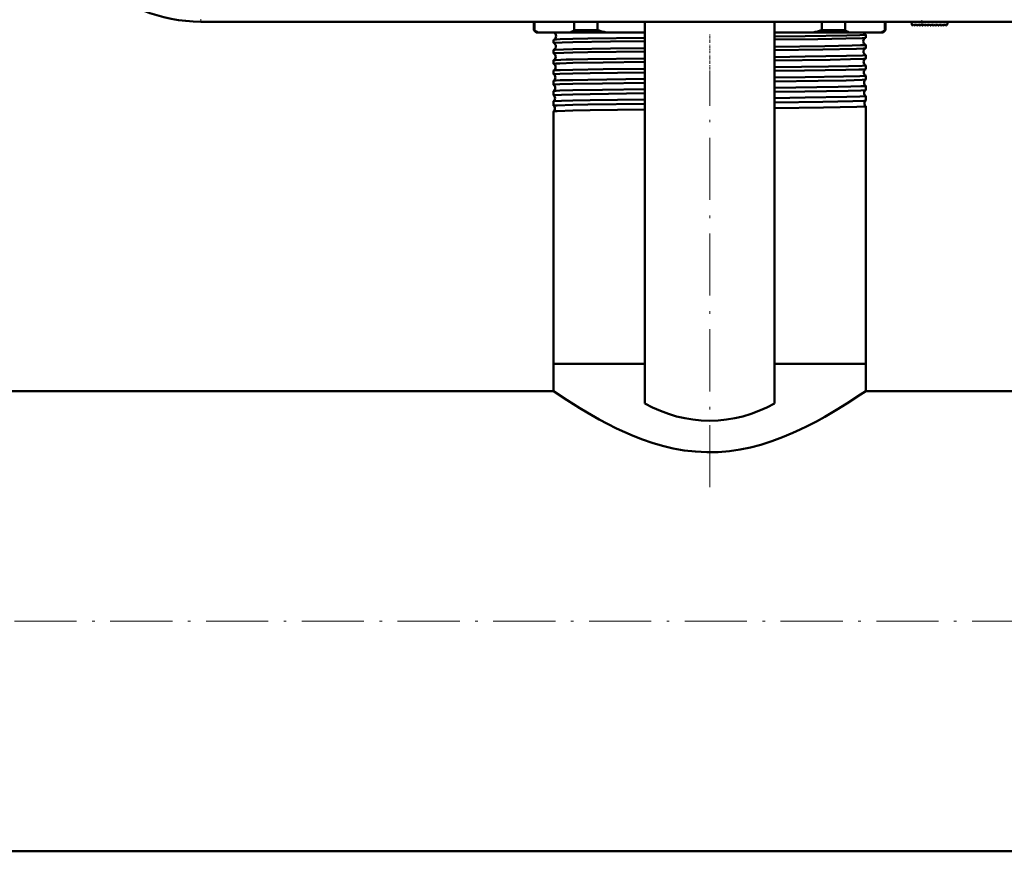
# Model space of a CAD drawing. Extents: x -1768 to 2122, y -1726 to 708.
# Tile 15 of 71: x -237 to -47, y -1670 to -1509. Entities that reach past the tile are written whole.
import ezdxf

# ---------------------------------------------------------------- set-up
doc = ezdxf.new("R2010")
doc.units = 0
doc.linetypes.add('DASHDOT', pattern=[18.5, 12, -3, 0.5, -3])

msp = doc.modelspace()

# ---------------------------------------------------------------- linework, layer by layer
at = {"color": 7, "lineweight": 18}
for p, q in [((-201.72, -1509.24), (-201.72, -1509.74)), ((-62.36, -1510.47), (-62.43, -1509.74))]:
    msp.add_line(p, q, dxfattribs=at)
at = {"color": 7, "lineweight": 50}
for p, q in [((-5.15, -1509.74), (-201.72, -1509.74)), ((-137.43, -1511.35), (-137.43, -1509.74)), ((-137.28, -1509.74), (-137.28, -1511.35)), ((-129.64, -1511.35), (-129.64, -1509.74)), ((-125.1, -1509.74), (-125.1, -1511.35)), ((-115.93, -1583.5), (-115.93, -1509.74)), ((-90.93, -1583.5), (-90.93, -1509.74)), ((-81.77, -1511.35), (-81.77, -1509.74)), ((-77.23, -1509.74), (-77.23, -1511.35)), ((-69.59, -1511.35), (-69.59, -1509.74)), ((-69.43, -1509.74), (-69.43, -1511.35)), ((-64.43, -1509.74), (-64.38, -1510.33)), ((-64.21, -1510.39), (-64.06, -1510.24)), ((-64.06, -1510.24), (-63.92, -1510.44)), ((-63.77, -1510.45), (-63.55, -1510.24)), ((-63.55, -1510.24), (-63.41, -1510.44)), ((-63.26, -1510.45), (-63.04, -1510.24)), ((-63.04, -1510.24), (-62.9, -1510.44)), ((-62.75, -1510.45), (-62.53, -1510.24)), ((-62.53, -1510.24), (-62.39, -1510.44)), ((-62.02, -1510.24), (-62.24, -1510.45)), ((-61.88, -1510.44), (-62.02, -1510.24)), ((-61.51, -1510.24), (-61.73, -1510.45)), ((-61.37, -1510.44), (-61.51, -1510.24)), ((-61, -1510.24), (-61.22, -1510.45)), ((-60.86, -1510.44), (-61, -1510.24)), ((-60.49, -1510.24), (-60.71, -1510.45)), ((-60.35, -1510.44), (-60.49, -1510.24)), ((-59.98, -1510.24), (-60.2, -1510.45)), ((-59.84, -1510.44), (-59.98, -1510.24)), ((-59.47, -1510.24), (-59.69, -1510.45)), ((-59.33, -1510.44), (-59.47, -1510.24)), ((-58.96, -1510.24), (-59.18, -1510.45)), ((-58.82, -1510.44), (-58.96, -1510.24)), ((-58.45, -1510.24), (-58.67, -1510.45)), ((-58.31, -1510.44), (-58.45, -1510.24)), ((-57.94, -1510.24), (-58.16, -1510.45)), ((-57.81, -1510.43), (-57.94, -1510.24)), ((-57.48, -1510.24), (-57.65, -1510.44)), ((-57.43, -1509.74), (-57.48, -1510.24)), ((-136.93, -1511.85), (-137.43, -1511.35)), ((-137.28, -1511.35), (-137.43, -1511.35)), ((-136.93, -1511.85), (-136.57, -1511.85)), ((-136.57, -1511.85), (-130.35, -1511.85)), ((-130.35, -1511.85), (-123.38, -1511.85)), ((-125.1, -1511.35), (-129.64, -1511.35)), ((-123.38, -1511.85), (-115.93, -1511.85)), ((-90.93, -1511.85), (-83.49, -1511.85)), ((-83.49, -1511.85), (-76.52, -1511.85)), ((-77.23, -1511.35), (-81.77, -1511.35)), ((-76.52, -1511.85), (-70.3, -1511.85)), ((-73.28, -1512.84), (-73.28, -1512.24)), ((-70.3, -1511.85), (-69.93, -1511.85)), ((-69.43, -1511.35), (-69.93, -1511.85)), ((-69.43, -1511.35), (-69.59, -1511.35)), ((-133.58, -1513.84), (-133.58, -1513.23)), ((-133.58, -1515.86), (-133.58, -1515.22)), ((-73.28, -1514.85), (-73.28, -1514.23)), ((-133.58, -1517.88), (-133.58, -1517.2)), ((-73.28, -1516.87), (-73.28, -1516.21)), ((-133.58, -1519.18), (-133.58, -1519.18)), ((-133.58, -1519.9), (-133.58, -1519.18)), ((-133.58, -1519.91), (-133.58, -1519.9)), ((-73.29, -1518.9), (-73.28, -1518.89)), ((-73.28, -1518.89), (-73.28, -1518.19)), ((-133.58, -1521.16), (-133.58, -1521.16)), ((-133.58, -1521.92), (-133.58, -1521.16)), ((-73.28, -1520.17), (-73.29, -1520.17)), ((-73.29, -1520.92), (-73.28, -1520.91)), ((-73.28, -1520.91), (-73.28, -1520.17)), ((-133.58, -1521.93), (-133.58, -1521.92)), ((-133.58, -1523.14), (-133.58, -1523.14)), ((-133.58, -1523.95), (-133.58, -1523.14)), ((-73.28, -1522.15), (-73.29, -1522.15)), ((-73.29, -1522.94), (-73.28, -1522.94)), ((-73.28, -1522.94), (-73.28, -1522.15)), ((-133.58, -1523.96), (-133.58, -1523.95)), ((-133.58, -1525.11), (-133.58, -1525.11)), ((-133.58, -1525.98), (-133.58, -1525.11)), ((-73.28, -1524.13), (-73.29, -1524.12)), ((-73.29, -1524.97), (-73.28, -1524.97)), ((-73.28, -1524.97), (-73.28, -1524.13)), ((-133.58, -1525.99), (-133.58, -1525.98)), ((-133.58, -1527.08), (-133.58, -1527.08)), ((-133.58, -1575.85), (-133.58, -1527.08)), ((-73.28, -1526.1), (-73.29, -1526.09)), ((-73.28, -1575.85), (-73.28, -1526.1)), ((-129.89, -1575.85), (-133.58, -1575.85)), ((-115.93, -1575.85), (-133.58, -1575.85)), ((-133.58, -1581.15), (-133.58, -1575.85)), ((-115.93, -1575.85), (-129.89, -1575.85)), ((-73.28, -1575.85), (-90.93, -1575.85)), ((-73.28, -1575.85), (-90.93, -1575.85)), ((-73.28, -1581.15), (-73.28, -1575.85)), ((-133.58, -1581.15), (-329.43, -1581.15)), ((133.12, -1581.15), (-73.28, -1581.15)), ((622.57, -1670.05), (-329.43, -1670.05))]:
    msp.add_line(p, q, dxfattribs=at)
at = {"color": 7, "linetype": 'DASHDOT', "lineweight": 18, "ltscale": 0.028003}
msp.add_line((-62.35, -1510.59), (-62.45, -1509.47), dxfattribs=at)
at = {"color": 7, "linetype": 'DASHDOT', "lineweight": 18, "ltscale": 0.0436}
msp.add_line((-103.43, -1513.83), (-103.43, -1512.09), dxfattribs=at)
at = {"color": 7, "linetype": 'DASHDOT', "lineweight": 18, "ltscale": 0.044443}
msp.add_line((-103.43, -1515.85), (-103.43, -1514.07), dxfattribs=at)
at = {"color": 7, "linetype": 'DASHDOT', "lineweight": 18, "ltscale": 0.045422}
msp.add_line((-103.43, -1517.87), (-103.43, -1516.05), dxfattribs=at)
at = {"color": 7, "linetype": 'DASHDOT', "lineweight": 18, "ltscale": 0.046545}
msp.add_line((-103.43, -1519.89), (-103.43, -1518.03), dxfattribs=at)
at = {"color": 7, "linetype": 'DASHDOT', "lineweight": 18}
for p, q in [((-103.43, -1599.68), (-103.43, -1519.4)), ((717.77, -1625.6), (-424.63, -1625.6))]:
    msp.add_line(p, q, dxfattribs=at)
at = {"color": 7, "linetype": 'DASHDOT', "lineweight": 18, "ltscale": 0.047827}
msp.add_line((-103.43, -1521.92), (-103.43, -1520.01), dxfattribs=at)
at = {"color": 7, "linetype": 'DASHDOT', "lineweight": 18, "ltscale": 0.049283}
msp.add_line((-103.43, -1523.95), (-103.43, -1521.98), dxfattribs=at)
at = {"color": 7, "linetype": 'DASHDOT', "lineweight": 18, "ltscale": 0.050922}
msp.add_line((-103.43, -1525.99), (-103.43, -1523.95), dxfattribs=at)
at = {"color": 7, "lineweight": 50}
for points in [[(-90.93, -1512.6), (-84.99, -1512.53), (-76.93, -1512.4), (-74.43, -1512.33), (-73.41, -1512.27), (-73.3, -1512.25), (-73.29, -1512.25), (-73.29, -1512.24), (-73.28, -1512.24), (-73.28, -1512.24)], [(-133.58, -1513.84), (-133.58, -1513.84), (-133.58, -1513.84), (-133.58, -1513.84), (-133.56, -1513.83), (-133.39, -1513.81), (-131.9, -1513.74), (-129.89, -1513.68)], [(-133.57, -1513.22), (-133.49, -1513.21), (-133.05, -1513.17), (-132.3, -1513.14), (-129.89, -1513.08)], [(-129.89, -1513.08), (-126.95, -1513.02), (-115.93, -1512.87)], [(-129.89, -1513.68), (-122.6, -1513.56), (-115.93, -1513.48)], [(-90.93, -1513.2), (-82.56, -1513.1), (-77.13, -1513), (-74, -1512.91), (-73.36, -1512.86), (-73.3, -1512.85)], [(-133.58, -1515.21), (-133.53, -1515.2), (-133.3, -1515.18), (-131.69, -1515.11), (-129.89, -1515.06)], [(-133.58, -1515.86), (-133.58, -1515.86), (-133.58, -1515.86), (-133.58, -1515.85), (-133.57, -1515.85), (-133.54, -1515.84), (-133.18, -1515.81), (-131.58, -1515.74), (-129.89, -1515.7)], [(-129.89, -1515.06), (-122.59, -1514.94), (-115.93, -1514.86)], [(-129.89, -1515.7), (-126.95, -1515.64), (-115.93, -1515.49)], [(-90.93, -1514.59), (-81.17, -1514.46), (-75.93, -1514.36), (-74.27, -1514.31), (-73.4, -1514.25), (-73.3, -1514.24), (-73.29, -1514.23), (-73.29, -1514.23), (-73.28, -1514.23), (-73.28, -1514.23)], [(-90.93, -1515.22), (-81.58, -1515.1), (-75.07, -1514.96), (-73.72, -1514.91), (-73.36, -1514.88), (-73.31, -1514.86), (-73.29, -1514.86)], [(-133.58, -1517.2), (-133.57, -1517.19), (-133.52, -1517.18), (-133.19, -1517.15), (-131.18, -1517.08), (-129.89, -1517.05)], [(-133.58, -1517.88), (-133.58, -1517.88), (-133.58, -1517.88), (-133.58, -1517.87), (-133.57, -1517.87), (-133.54, -1517.86), (-133.15, -1517.82), (-132.4, -1517.79), (-129.89, -1517.72)], [(-129.89, -1517.05), (-126.95, -1516.99), (-115.93, -1516.84)], [(-129.89, -1517.72), (-124.04, -1517.62), (-115.93, -1517.51)], [(-90.93, -1516.57), (-84.96, -1516.5), (-77.02, -1516.37), (-73.88, -1516.27), (-73.36, -1516.23), (-73.29, -1516.22), (-73.29, -1516.22), (-73.29, -1516.21), (-73.28, -1516.21)], [(-90.93, -1517.24), (-80.14, -1517.09), (-76.22, -1517.01), (-73.69, -1516.92), (-73.35, -1516.89), (-73.3, -1516.88), (-73.29, -1516.88)], [(-133.58, -1519.18), (-133.56, -1519.17), (-133.5, -1519.16), (-133.09, -1519.13), (-132.33, -1519.09), (-129.89, -1519.03)], [(-133.58, -1519.9), (-133.58, -1519.9), (-133.58, -1519.9), (-133.58, -1519.89), (-133.57, -1519.89), (-133.54, -1519.88), (-133.15, -1519.85), (-132.4, -1519.81), (-129.89, -1519.74)], [(-129.89, -1519.03), (-124.04, -1518.93), (-115.93, -1518.82)], [(-129.89, -1519.74), (-126.51, -1519.68), (-115.93, -1519.53)], [(-90.93, -1518.55), (-80.48, -1518.42), (-76.58, -1518.34), (-73.97, -1518.26), (-73.36, -1518.22), (-73.29, -1518.2), (-73.29, -1518.2), (-73.29, -1518.2), (-73.28, -1518.19)], [(-90.93, -1519.26), (-85.08, -1519.18), (-77.14, -1519.05), (-74.59, -1518.98), (-73.8, -1518.95), (-73.37, -1518.91), (-73.3, -1518.9), (-73.29, -1518.9)], [(-133.58, -1521.16), (-133.57, -1521.15), (-133.51, -1521.14), (-133.1, -1521.11), (-132.34, -1521.07), (-129.89, -1521.01)], [(-133.58, -1521.92), (-133.58, -1521.92), (-133.58, -1521.92), (-133.58, -1521.92), (-133.57, -1521.91), (-133.54, -1521.91), (-133.15, -1521.87), (-132.4, -1521.83), (-129.89, -1521.76)], [(-129.89, -1521.01), (-126.95, -1520.95), (-115.93, -1520.8)], [(-129.89, -1521.76), (-124.12, -1521.66), (-115.93, -1521.56)], [(-90.93, -1520.53), (-85.01, -1520.46), (-77.6, -1520.34), (-74.44, -1520.26), (-73.42, -1520.2), (-73.3, -1520.18), (-73.29, -1520.18), (-73.29, -1520.18), (-73.28, -1520.18), (-73.28, -1520.17)], [(-90.93, -1521.28), (-82.5, -1521.17), (-77.07, -1521.08), (-73.98, -1520.98), (-73.35, -1520.93), (-73.3, -1520.92), (-73.29, -1520.92)], [(-133.58, -1523.14), (-133.57, -1523.13), (-133.51, -1523.12), (-133.1, -1523.08), (-132.35, -1523.05), (-129.89, -1522.98)], [(-129.89, -1522.98), (-124.11, -1522.88), (-115.93, -1522.78)], [(-129.89, -1523.79), (-126.51, -1523.73), (-115.93, -1523.58)], [(-90.93, -1522.51), (-78.59, -1522.34), (-76.17, -1522.29), (-74.2, -1522.23), (-73.62, -1522.2), (-73.32, -1522.17), (-73.3, -1522.16), (-73.29, -1522.16), (-73.29, -1522.15), (-73.29, -1522.15), (-73.28, -1522.15)], [(-90.93, -1523.31), (-85.05, -1523.23), (-76.7, -1523.09), (-74.22, -1523.02), (-73.42, -1522.97), (-73.31, -1522.95), (-73.29, -1522.94), (-73.29, -1522.94)], [(-133.58, -1523.95), (-133.58, -1523.95), (-133.58, -1523.95), (-133.58, -1523.94), (-133.57, -1523.94), (-133.41, -1523.92), (-132.07, -1523.85), (-129.89, -1523.79)], [(-133.58, -1525.11), (-133.58, -1525.1), (-133.55, -1525.1), (-133.38, -1525.08), (-132.06, -1525.01), (-129.89, -1524.96)], [(-129.89, -1524.96), (-126.51, -1524.89), (-115.93, -1524.75)], [(-129.89, -1525.82), (-126.96, -1525.76), (-115.93, -1525.61)], [(-90.93, -1524.49), (-84.97, -1524.41), (-76.93, -1524.28), (-74.43, -1524.21), (-73.41, -1524.16), (-73.3, -1524.14), (-73.29, -1524.13), (-73.29, -1524.13), (-73.28, -1524.13), (-73.28, -1524.13)], [(-90.93, -1525.34), (-81.59, -1525.21), (-75.75, -1525.1), (-73.6, -1525.01), (-73.33, -1524.98), (-73.3, -1524.97), (-73.29, -1524.97)], [(-133.58, -1525.98), (-133.58, -1525.98), (-133.58, -1525.98), (-133.58, -1525.97), (-133.51, -1525.96), (-132.9, -1525.91), (-129.89, -1525.82)], [(-133.58, -1527.08), (-133.58, -1527.08), (-133.57, -1527.07), (-133.49, -1527.06), (-132.88, -1527.01), (-129.89, -1526.93)], [(-129.89, -1526.93), (-126.51, -1526.86), (-115.93, -1526.72)], [(-90.93, -1526.46), (-81.46, -1526.33), (-75.02, -1526.2), (-73.68, -1526.15), (-73.33, -1526.11), (-73.3, -1526.11), (-73.29, -1526.1), (-73.29, -1526.1), (-73.29, -1526.1), (-73.28, -1526.1)], [(-73.28, -1581.15), (-74.27, -1581.81), (-76.93, -1583.54), (-78.91, -1584.76), (-81.17, -1586.07), (-82.82, -1586.98), (-84.57, -1587.88), (-85.95, -1588.56), (-87.38, -1589.21), (-89.37, -1590.04), (-91.43, -1590.8), (-93.57, -1591.48), (-95.53, -1592), (-97.54, -1592.41), (-99.59, -1592.71), (-101.78, -1592.9), (-104, -1592.94), (-106.2, -1592.82), (-108.35, -1592.57), (-110.46, -1592.19), (-112.53, -1591.7), (-114.54, -1591.1), (-116.41, -1590.46), (-118.22, -1589.75), (-119.85, -1589.05), (-121.41, -1588.32), (-123.14, -1587.46), (-124.78, -1586.58), (-127.11, -1585.26), (-128.53, -1584.41), (-130.95, -1582.89), (-133.58, -1581.15)]]:
    msp.add_lwpolyline(points, dxfattribs=at)
for centre, radius, start, end in [((-201.72, -1479.74), 30, 184, 270), ((-64.28, -1510.32), 0.1, 185, 315), ((-131.36, -1503.66), 9.71, 232.3802, 237.5228), ((-133.84, -1512.53), 0.742, 1.2974, 66.1659), ((-135.56, -1503.66), 9.71, 302.4772, 307.6198), ((-114.46, -1477.94), 35.06, 252.3376, 255.2677), ((-92.41, -1477.94), 35.06, 284.7323, 287.6624), ((-71.31, -1503.66), 9.71, 232.3802, 237.5228), ((-73.05, -1511.54), 0.735, 205.1964, 250.2393), ((-73.3, -1512.25), 0.0178, 29.219, 84.4932), ((-75.51, -1503.66), 9.71, 302.4772, 307.6198), ((-63.84, -1510.38), 0.1, 215, 315), ((-63.33, -1510.38), 0.1, 215, 315), ((-62.82, -1510.38), 0.1, 215, 315), ((-62.31, -1510.38), 0.1, 215, 315), ((-61.8, -1510.38), 0.1, 215, 315), ((-61.29, -1510.38), 0.1, 215, 315), ((-60.78, -1510.38), 0.1, 215, 315), ((-60.27, -1510.38), 0.1, 215, 315), ((-59.76, -1510.38), 0.1, 215, 315), ((-59.25, -1510.38), 0.1, 215, 315), ((-58.74, -1510.38), 0.1, 215, 315), ((-58.23, -1510.38), 0.1, 215, 315), ((-57.73, -1510.38), 0.1, 215, 319.585), ((-133.57, -1513.24), 0.0155, 97.1778, 153.4332), ((-133.57, -1513.84), 0.0125, 201.8729, 259.3523), ((-133.88, -1514.53), 0.742, 1.2902, 66.0295), ((-133.84, -1512.53), 0.742, 291.2437, 1.5522), ((-73.01, -1513.53), 0.742, 112.5836, 179.0644), ((-73.01, -1513.53), 0.742, 178.8017, 247.41), ((-73.3, -1512.83), 0.0138, 278.9714, 336.1956), ((-73.3, -1514.23), 0.0136, 24.1003, 81.0117), ((-133.88, -1514.53), 0.743, 293.9652, 1.5216), ((-133.57, -1515.22), 0.0122, 100.6004, 157.9581), ((-133.58, -1515.86), 0.0101, 197.6223, 255.1439), ((-133.91, -1516.53), 0.743, 1.3199, 63.2108), ((-72.97, -1515.53), 0.743, 115.3742, 179.0226), ((-72.97, -1515.53), 0.743, 178.8258, 244.6475), ((-73.3, -1514.85), 0.0111, 282.7395, 340.4952), ((-133.91, -1516.53), 0.743, 296.7772, 1.4981), ((-133.58, -1517.21), 0.00972, 104.8815, 162.3626), ((-133.58, -1517.88), 0.00855, 194.3407, 251.2974), ((-133.95, -1518.53), 0.744, 1.3396, 60.259), ((-72.94, -1517.53), 0.743, 118.2569, 179.0083), ((-72.94, -1517.53), 0.744, 178.8519, 241.7507), ((-73.29, -1516.21), 0.0108, 19.6822, 77.1411), ((-73.29, -1516.87), 0.00917, 286.9903, 344.2485), ((-133.95, -1518.53), 0.744, 299.7201, 1.4834), ((-133.98, -1520.53), 0.744, 1.3546, 57.195), ((-72.9, -1519.53), 0.744, 121.2623, 178.9792), ((-72.9, -1519.53), 0.744, 178.8593, 238.7503), ((-73.29, -1518.2), 0.00889, 15.9593, 73.0973), ((-133.98, -1520.53), 0.744, 302.7953, 1.4609), ((-72.87, -1521.53), 0.744, 124.3808, 178.9745), ((-72.87, -1521.53), 0.745, 178.882, 235.6295), ((-134.02, -1522.53), 0.745, 1.375, 54.0015), ((-134.02, -1522.53), 0.745, 305.9845, 1.458), ((-72.83, -1523.53), 0.745, 127.6399, 178.9652), ((-72.83, -1523.53), 0.745, 178.8897, 232.371), ((-134.05, -1524.53), 0.745, 1.3709, 50.673), ((-134.05, -1524.53), 0.745, 309.3203, 1.4333), ((-72.8, -1525.53), 0.745, 131.06, 178.9502), ((-72.8, -1525.53), 0.745, 178.896, 228.9497), ((-134.09, -1526.53), 0.745, 1.3879, 47.1573), ((-134.09, -1526.53), 0.745, 312.8275, 1.4341), ((-103.43, -1561.85), 25, 240, 300)]:
    msp.add_arc(centre, radius, start, end, dxfattribs=at)

doc.saveas('drawing.dxf')
